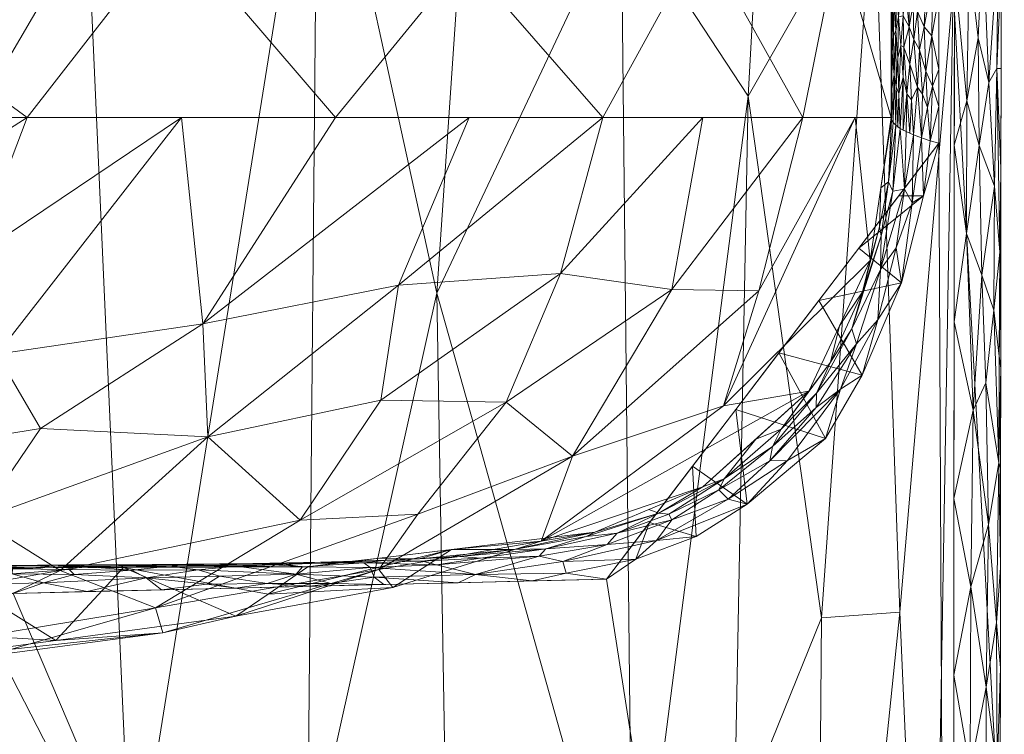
# Model space of a CAD drawing. Header units: millimetres. Extents: x -275 to 275, y 0 to 461.
# Tile 49 of 85: x 222 to 275, y 110 to 148. Entities that reach past the tile are written whole.
import ezdxf

# ---------------------------------------------------------------- set-up
doc = ezdxf.new("R2010")
doc.units = ezdxf.units.MM
doc.layers.add('A-GENM', color=13, linetype='Continuous')

# ---------------------------------------------------------------- blocks, each defined once
blk = doc.blocks.new('MODEL_CCAS1511-1000410R0 - MODEL_CCAS1511-1000410R0-465174-Preview')
at = {"layer": 'A-GENM', "lineweight": 9}
mesh = blk.add_polyface(dxfattribs=at)
corners = [(-274.646, 0, -2.823), (-268.656, 0, -34.516), (-259.145, 0, -65.324), (-246.404, 0, -94.944), (-230.83, 0, -123.189), (-212.847, 0, -150), (-212.847, -65.437, -150), (-212.847, -130.874, -150), (-212.847, -196.311, -150), (-212.847, -261.748, -150), (-223.974, -266.143, -135.672), (-234.4, -270.587, -120.842), (-243.995, -275.076, -105.476), (-252.608, -279.6, -89.551), (-260.071, -284.144, -73.064), (-266.204, -288.686, -56.036), (-270.83, -293.193, -38.531), (-273.792, -297.628, -20.651), (-274.979, -301.946, -2.538), (-274.812, -150.973, -2.689), (-261.303, -144.161, -64.47), (-238.331, -162.683, -113.116), (-271.835, -204.607, -29.582), (-255.706, -205.73, -81.27), (-229.038, -207.783, -128.258), (-274.895, -226.459, -2.614), (-268.287, -235.772, -47.279), (-248.092, -229.05, -97.504), (-228.384, -100.641, -127.892), (-245.466, -87.931, -98.27), (-262.982, -242.646, -64.546), (-264.07, -194.343, -59.245), (-268.015, -155.931, -43.606), (-264.868, -72.374, -49.991), (-274.709, -57.104, -2.773), (-272.318, -253.55, -29.61), (-247.801, -179.341, -96.686), (-254.514, -154.507, -81.843), (-255.149, -96.373, -77.86), (-272.253, -149.949, -23.5), (-274.76, -104.038, -2.731), (-271.031, -79.192, -26.034), (-270.883, 0, -22.736), (-270.145, -38.134, -28.713), (-244.684, -133.636, -101.135), (-237.774, -102.656, -112.697), (-237.577, -46.22, -112.02), (-226.476, -48.321, -130.311), (-274.947, -273.384, -2.567), (-250.714, -47.69, -86.387), (-258.388, -52.269, -68.182), (-274.181, -247.547, -15.143), (-273.895, -207.559, -15.567), (-256.269, -247.512, -81.31), (-226.036, -153.44, -132.022), (-269.394, -116.597, -35.517), (-265.218, -116.283, -51.077), (-260.561, -104.743, -64.457), (-252.775, 0, -80.134), (-239.283, -208.935, -112.498), (-268.281, -196.073, -45.144), (-263.901, 0, -49.92), (-238.617, 0, -109.066), (-221.838, 0, -136.595), (-244.368, -36.375, -99.287)]
mesh.append_faces([[corners[k] for k in face] for face in [(10, 8, 9)]], dxfattribs={"vtx0": -1})
mesh.append_faces([[corners[k] for k in face] for face in [(16, 26, 15), (7, 28, 6), (13, 27, 12), (14, 53, 13), (34, 41, 40), (19, 52, 25), (8, 54, 7), (58, 50, 2), (62, 64, 3)]], dxfattribs={"vtx0": -1, "vtx1": -1})
mesh.append_faces([[corners[k] for k in face] for face in [(44, 45, 21), (55, 56, 32), (59, 12, 27), (35, 51, 22), (13, 53, 27), (64, 62, 46), (30, 15, 26), (49, 29, 38), (35, 26, 16), (20, 31, 32), (28, 45, 46), (31, 30, 26), (52, 19, 39), (54, 24, 21), (63, 6, 47), (60, 31, 26), (24, 59, 21), (8, 24, 54), (23, 37, 36), (36, 27, 23), (31, 23, 30), (10, 24, 8), (21, 28, 54), (21, 59, 36), (38, 29, 44), (47, 28, 46), (53, 30, 23), (31, 60, 32), (31, 20, 37), (22, 51, 52), (64, 49, 3), (39, 32, 22), (48, 51, 17), (26, 35, 22), (23, 31, 37), (44, 21, 36), (38, 37, 20), (37, 38, 44), (57, 20, 56), (11, 59, 24), (39, 41, 55), (43, 33, 41), (40, 41, 39), (55, 32, 39), (42, 43, 34), (34, 43, 41), (37, 44, 36), (45, 44, 29), (46, 45, 29), (21, 45, 28), (29, 49, 64), (46, 4, 47), (6, 28, 47), (50, 49, 38), (50, 58, 49), (57, 38, 20), (50, 33, 61), (51, 25, 52), (17, 51, 35), (39, 22, 52), (30, 53, 14), (27, 53, 23), (28, 7, 54), (41, 33, 55), (56, 55, 33), (33, 50, 57), (20, 32, 56), (33, 57, 56), (50, 38, 57), (36, 59, 27), (26, 22, 60), (22, 32, 60), (43, 61, 33), (29, 64, 46)]], dxfattribs={"vtx0": -1, "vtx1": -1, "vtx2": -1})
mesh.append_faces([[corners[k] for k in face] for face in [(43, 1, 61), (39, 19, 40), (50, 61, 2), (51, 48, 25), (47, 4, 63)]], dxfattribs={"vtx0": -1, "vtx2": -1})
mesh.append_faces([[corners[k] for k in face] for face in [(16, 17, 35), (42, 1, 43), (14, 15, 30), (11, 12, 59), (10, 11, 24), (58, 3, 49), (62, 4, 46)]], dxfattribs={"vtx1": -1, "vtx2": -1})
mesh.append_faces([[corners[k] for k in face] for face in [(34, 0, 42), (17, 18, 48), (63, 5, 6)]], dxfattribs={"vtx2": -1})
mesh = blk.add_polyface(dxfattribs=at)
corners = [(-272.167, 0), (-272.319, -150.975), (-272.479, -301.95), (-272.223, -329.002), (-270.726, -356.013), (-266.536, -382.739), (-256.83, -407.989), (-238.784, -428.131), (-214.858, -440.747), (-188.814, -448.06), (-162.114, -452.412), (-135.192, -455.069), (-108.188, -456.694), (-81.152, -457.659), (-54.105, -458.187), (-27.053, -458.42), (0, -458.452), (27.053, -458.42), (54.105, -458.187), (81.152, -457.659), (108.188, -456.694), (135.192, -455.069), (162.114, -452.412), (188.814, -448.059), (214.858, -440.746), (238.784, -428.131), (256.83, -407.989), (266.536, -382.739), (270.726, -356.013), (272.223, -329.002), (272.479, -301.95), (272.319, -150.975), (272.167, 0), (-271.479, -141.65), (-253.734, -118.36), (-222.049, -117.596), (-190.328, -117.596), (-158.607, -117.596), (-126.885, -117.596), (-95.164, -117.596), (-63.443, -117.596), (-31.721, -117.596), (0, -117.596), (15.006, -117.596), (30.013, -117.596), (45.019, -117.596), (60.026, -117.596), (75.032, -117.596), (90.039, -117.596), (105.045, -117.596), (120.051, -117.596), (135.058, -117.596), (150.064, -117.596), (165.071, -117.596), (180.077, -117.596), (195.083, -117.596), (210.09, -117.596), (225.096, -117.596), (240.103, -117.596), (255.062, -118.77), (267.363, -127.255), (271.479, -141.65), (271.5, -276.207), (270.746, -343.476), (267.133, -376.894), (262.881, -393.154), (255.834, -408.391), (245.398, -421.522), (232.048, -431.692), (216.932, -439.027), (200.945, -444.221), (167.942, -450.629), (134.487, -454.07), (67.276, -456.933), (0, -457.5), (-67.276, -456.933), (-134.485, -454.07), (-167.944, -450.629), (-200.946, -444.221), (-216.933, -439.027), (-232.048, -431.692), (-245.398, -421.522), (-255.835, -408.389), (-262.881, -393.152), (-267.133, -376.893), (-270.746, -343.476), (-271.5, -276.208), (0, -47.739), (12.205, -52.795), (17.261, -65), (12.205, -77.205), (0, -82.261), (-12.205, -77.205), (-17.261, -65), (-12.205, -52.795), (263.622, -390.318), (260.818, -397.614), (250.836, -414.68), (243.217, -423.183), (232.089, -431.661), (231.82, -431.802), (-231.823, -431.801), (-232.088, -431.662), (-243.217, -423.183), (-250.833, -414.683), (-260.819, -397.613), (-263.623, -390.318)]
mesh.append_faces([[corners[k] for k in face] for face in [(83, 105, 106), (98, 99, 25), (67, 97, 98), (80, 101, 102), (102, 103, 7), (68, 99, 100), (81, 103, 104), (65, 95, 96)]])
mesh.append_faces([[corners[k] for k in face] for face in [(8, 79, 101), (66, 26, 96), (69, 24, 100)]], dxfattribs={"vtx0": -1})
mesh.append_faces([[corners[k] for k in face] for face in [(0, 87, 32), (2, 86, 1), (4, 85, 3), (9, 78, 8), (14, 75, 13), (70, 24, 69)]], dxfattribs={"vtx0": -1, "vtx1": -1})
mesh.append_faces([[corners[k] for k in face] for face in [(94, 0, 38, 39)]], dxfattribs={"vtx0": -1, "vtx1": -1, "vtx3": -1})
mesh.append_faces([[corners[k] for k in face] for face in [(0, 35, 36), (33, 0, 1, 86), (92, 41, 42), (89, 48, 49, 88), (32, 58, 59), (62, 30, 31), (30, 62, 63), (90, 44, 45), (10, 76, 77), (75, 14, 15, 74), (28, 63, 64, 27), (23, 70, 71, 22), (70, 23, 24), (72, 21, 22, 71)]], dxfattribs={"vtx0": -1, "vtx2": -1})
mesh.append_faces([[corners[k] for k in face] for face in [(0, 36, 37, 38), (32, 52, 53, 54), (89, 46, 47, 48), (76, 10, 11, 12), (74, 15, 16, 17), (63, 28, 29, 30), (73, 18, 19, 20)]], dxfattribs={"vtx0": -1, "vtx3": -1})
mesh.append_faces([[corners[k] for k in face] for face in [(97, 26, 66)]], dxfattribs={"vtx1": -1})
mesh.append_faces([[corners[k] for k in face] for face in [(94, 87, 0), (87, 88, 32), (33, 34, 0), (34, 35, 0), (50, 51, 88, 49), (57, 58, 32, 56), (55, 56, 32, 54), (60, 61, 32), (59, 60, 32), (78, 79, 8)]], dxfattribs={"vtx1": -1, "vtx2": -1})
mesh.append_faces([[corners[k] for k in face] for face in [(51, 52, 32, 88)]], dxfattribs={"vtx1": -1, "vtx2": -1, "vtx3": -1})
mesh.append_faces([[corners[k] for k in face] for face in [(93, 94, 39, 40), (92, 93, 40, 41), (91, 92, 42, 43), (90, 91, 43, 44), (85, 86, 2, 3), (45, 46, 89, 90), (31, 32, 61, 62), (84, 85, 4, 5), (77, 78, 9, 10), (75, 76, 12, 13), (73, 74, 17, 18), (72, 73, 20, 21)]], dxfattribs={"vtx1": -1, "vtx3": -1})
mesh.append_faces([[corners[k] for k in face] for face in [(64, 95, 27), (5, 106, 84), (82, 105, 6), (6, 104, 82)]], dxfattribs={"vtx2": -1})
mesh = blk.add_polyface(dxfattribs=at)
corners = [(-272.3, -132.103), (-272.291, -122.667), (-273.313, -127.384, -0.222), (-273.197, -117.948, -0.178), (-274.129, -121.287, -0.823), (-274.003, -112.58, -0.706), (-274.569, -116.05, -1.525), (-274.594, -108.185, -1.614), (-273.994, -103.793, -0.709), (-272.969, -136.82, -0.092), (-273.644, -141.537, -0.39), (-272.979, -143.912, -0.091), (-273.782, -134.599, -0.491), (-272.281, -113.231), (-274.587, -145.636, -1.467), (-274.447, -139.352, -1.218), (-274.748, -135.83, -2.01), (-274.001, -128.844, -0.681), (-274.424, -132.739, -1.196), (-274.683, -124.572, -1.812), (-274.8, -140.3, -2.698), (-273.156, -108.189, -0.167), (-274.559, -100.106, -1.554), (-274.771, -113.618, -2.722), (-272.272, -103.795), (-274.765, -108.282, -2.727), (-274.777, -118.954, -2.717), (-274.783, -124.291, -2.712), (-272.31, -141.539), (-274.149, -144.888, -0.806), (-274.701, -130.274, -1.847), (-274.794, -134.964, -2.703), (-274.759, -102.945, -2.732), (-274.789, -129.627, -2.708)]
mesh.append_faces([[corners[k] for k in face] for face in [(23, 7, 25), (31, 30, 33)]], dxfattribs={"vtx0": -1, "vtx1": -1})
mesh.append_faces([[corners[k] for k in face] for face in [(1, 3, 2), (4, 3, 5), (6, 4, 5), (7, 5, 8), (9, 10, 11), (12, 10, 9), (14, 15, 16), (17, 18, 12), (18, 17, 19), (14, 16, 20), (3, 13, 21), (2, 3, 4), (21, 8, 5), (6, 5, 7), (7, 8, 22), (4, 6, 19), (7, 23, 6), (3, 21, 5), (26, 19, 6), (0, 2, 9), (18, 15, 12), (9, 2, 12), (17, 12, 2), (9, 11, 28), (10, 12, 15), (15, 29, 10), (15, 18, 16), (30, 16, 18), (30, 31, 16), (2, 4, 17), (19, 17, 4), (18, 19, 30), (33, 30, 19)]], dxfattribs={"vtx0": -1, "vtx1": -1, "vtx2": -1})
mesh.append_faces([[corners[k] for k in face] for face in [(19, 26, 27), (9, 28, 0), (7, 32, 25)]], dxfattribs={"vtx0": -1, "vtx2": -1})
mesh.append_faces([[corners[k] for k in face] for face in [(0, 1, 2), (1, 13, 3), (13, 24, 21), (23, 26, 6), (27, 33, 19), (31, 20, 16)]], dxfattribs={"vtx1": -1, "vtx2": -1})
mesh = blk.add_polyface(dxfattribs=at)
corners = [(-233.953, -116.381, -12.389), (-235.679, -117.563, -6.774), (-242.336, -117.909, -10.946), (-221.188, -130.376, -62.752), (-231.041, -143.019, -65.396), (-219.969, -135.577, -68.801), (-230.038, -115.484, -21.32), (-241.582, -118.877, -22.905), (-229.661, -116.817, -30.913), (-232.447, -125.956, -48.002), (-242.627, -134.068, -47.631), (-232.183, -132.006, -55.563), (-210.227, -116.277, -46.3), (-224.558, -118.819, -41.976), (-220.205, -121.538, -51.139), (-224.337, -115.088, -14.549), (-218.106, -118.956, -2.31), (-227.946, -118.982, -2.365), (-211.512, -129.103, -68.193), (-223.514, -126.402, -56.135), (-214.07, -124.877, -60.97), (-215.145, -115.637, -10.182), (-220.657, -114.237, -26.705), (-211.557, -113.177, -25.246), (-215.759, -113.936, -18.491), (-211.287, -135.658, -74.975), (-222.808, -143.019, -72.407), (-213.898, -143.018, -78.504), (-215.621, -114.503, -35.165), (-237.38, -121.507, -35.606), (-241.688, -127.917, -41.602), (-237.787, -119.008, -2.421), (-239.274, -143.019, -58.385), (-243.656, -121.835, -28.896)]
mesh.append_faces([[corners[k] for k in face] for face in [(31, 1, 17)]], dxfattribs={"vtx0": -1, "vtx1": -1})
mesh.append_faces([[corners[k] for k in face] for face in [(0, 1, 2), (3, 4, 5), (6, 7, 8), (9, 10, 11), (12, 13, 14), (6, 15, 0), (6, 0, 7), (9, 14, 13), (18, 3, 5), (14, 19, 20), (21, 16, 15), (22, 23, 24), (11, 3, 19), (12, 28, 13), (8, 13, 28), (8, 29, 13), (8, 22, 6), (22, 8, 28), (15, 6, 24), (24, 6, 22), (29, 9, 13), (29, 30, 9), (15, 24, 21), (15, 17, 0), (0, 17, 1), (9, 11, 19), (28, 23, 22), (25, 5, 26), (3, 11, 4), (19, 3, 20), (9, 19, 14), (8, 33, 29)]], dxfattribs={"vtx0": -1, "vtx1": -1, "vtx2": -1})
mesh.append_faces([[corners[k] for k in face] for face in [(15, 16, 17), (25, 26, 27)]], dxfattribs={"vtx0": -1, "vtx2": -1})
mesh.append_faces([[corners[k] for k in face] for face in [(32, 4, 11), (4, 26, 5)]], dxfattribs={"vtx1": -1, "vtx2": -1})
mesh = blk.add_polyface(dxfattribs=at)
corners = [(-253.117, -120.864, -2.499), (-258.879, -123.283, -2.468), (-250.244, -120.384, -12.22), (-267.816, -135.378, -2.473), (-259.978, -127.611, -13.996), (-264.545, -128.405, -2.443), (-267.007, -143.019, -11.098), (-268.945, -143.019, -2.499), (-241.688, -127.917, -41.602), (-242.627, -134.068, -47.631), (-232.447, -125.956, -48.002), (-264.217, -143.018, -23.473), (-261.877, -133.762, -19.693), (-233.953, -116.381, -12.389), (-242.336, -117.909, -10.946), (-241.582, -118.877, -22.905), (-257.219, -133.839, -28.574), (-258.88, -143.018, -32.843), (-251.287, -134.695, -38.139), (-251.917, -124.928, -23.774), (-237.38, -121.507, -35.606), (-248.381, -127.816, -33.644), (-245.452, -119.936, -2.46), (-235.679, -117.563, -6.774), (-237.787, -119.008, -2.421), (-243.656, -121.835, -28.896), (-253.542, -143.019, -42.213), (-232.183, -132.006, -55.563), (-246.408, -143.019, -50.299), (-239.274, -143.019, -58.385), (-229.661, -116.817, -30.913)]
mesh.append_faces([[corners[k] for k in face] for face in [(3, 4, 5), (11, 12, 6), (5, 2, 1), (22, 23, 24), (0, 2, 22)]], dxfattribs={"vtx0": -1, "vtx1": -1})
mesh.append_faces([[corners[k] for k in face] for face in [(6, 4, 3), (4, 2, 5), (8, 9, 10), (13, 14, 15), (6, 12, 4), (16, 17, 18), (19, 2, 4), (20, 21, 8), (4, 12, 19), (8, 18, 9), (11, 16, 12), (19, 15, 2), (16, 19, 12), (25, 21, 20), (18, 21, 16), (19, 16, 21), (9, 18, 26), (27, 9, 28), (15, 19, 25), (18, 8, 21), (25, 30, 15), (22, 2, 14), (22, 14, 23), (15, 14, 2), (21, 25, 19)]], dxfattribs={"vtx0": -1, "vtx1": -1, "vtx2": -1})
mesh.append_faces([[corners[k] for k in face] for face in [(16, 11, 17), (27, 28, 29), (9, 26, 28)]], dxfattribs={"vtx0": -1, "vtx2": -1})
mesh.append_faces([[corners[k] for k in face] for face in [(0, 1, 2), (17, 26, 18)]], dxfattribs={"vtx1": -1, "vtx2": -1})
mesh.append_faces([[corners[k] for k in face] for face in [(3, 7, 6)]], dxfattribs={"vtx2": -1})
mesh = blk.add_polyface(dxfattribs=at)
corners = [(-223.683, -118.161, -0.106), (-229.156, -118.429, -0.195), (-225.306, -118.599, -0.293), (-230.392, -119.055, -0.77), (-228.383, -118.833, -0.465), (-231.927, -118.852, -0.461), (-225.039, -118.868, -0.52), (-221.994, -118.634, -0.324), (-221.022, -119.054, -1.66), (-224.964, -119.117, -1.171), (-224.456, -119.072, -1.631), (-233.076, -118.509, -0.22), (-221.734, -119.095, -1.062), (-222.016, -118.905, -0.579), (-225.812, -119.036, -0.784), (-212.372, -118.255, -0.147), (-214.119, -117.596), (-216.891, -118.149, -0.108), (-217.44, -118.985, -0.73), (-216.933, -119.047, -1.657), (-217.626, -119.094, -1.147), (-213.902, -119.092, -1.321), (-211.899, -119.031, -0.861), (-220.514, -118.082, -0.087), (-222.049, -117.596), (-213.255, -118.764, -0.446), (-216.79, -118.759, -0.434), (-218.084, -117.596), (-227.663, -119.124, -1.415), (-218.106, -118.956, -2.31), (-223.026, -118.969, -2.338), (-227.946, -118.982, -2.365), (-226.01, -117.692), (-229.97, -117.787), (-213.185, -118.943, -2.282), (-232.396, -118.092, -0.078), (-232.69, -119.101, -1.795), (-232.867, -118.995, -2.393), (-231.29, -119.158, -1.33), (-219.142, -118.48, -0.238)]
mesh.append_faces([[corners[k] for k in face] for face in [(29, 8, 30), (32, 0, 24), (33, 1, 32), (31, 36, 37)]], dxfattribs={"vtx0": -1, "vtx1": -1})
mesh.append_faces([[corners[k] for k in face] for face in [(0, 1, 2), (3, 4, 5), (6, 7, 2), (8, 9, 10), (5, 1, 11), (12, 13, 14), (15, 16, 17), (18, 13, 12), (14, 9, 12), (4, 3, 14), (8, 19, 20), (21, 22, 18), (0, 23, 24), (18, 22, 25), (18, 25, 26), (20, 19, 21), (7, 0, 2), (13, 18, 26), (4, 14, 6), (6, 14, 13), (9, 3, 28), (19, 8, 29), (8, 12, 9), (1, 4, 2), (4, 1, 5), (32, 1, 0), (0, 7, 23), (21, 18, 20), (18, 12, 20), (8, 20, 12), (33, 35, 1), (36, 31, 28), (38, 36, 28), (28, 3, 38), (23, 17, 27), (17, 23, 39), (26, 17, 39), (25, 15, 17), (17, 26, 25), (26, 39, 7), (26, 7, 13), (7, 39, 23), (7, 6, 13), (4, 6, 2), (3, 9, 14), (9, 28, 10), (31, 10, 28), (30, 8, 10)]], dxfattribs={"vtx0": -1, "vtx1": -1, "vtx2": -1})
mesh.append_faces([[corners[k] for k in face] for face in [(19, 29, 34), (17, 16, 27)]], dxfattribs={"vtx0": -1, "vtx2": -1})
mesh.append_faces([[corners[k] for k in face] for face in [(27, 24, 23), (31, 30, 10)]], dxfattribs={"vtx1": -1, "vtx2": -1})
mesh = blk.add_polyface(dxfattribs=at)
corners = [(-256.536, -121.888, -1.338), (-255.998, -122.073, -2.483), (-253.117, -120.864, -2.499), (-260.64, -127.423), (-265.439, -125.874, 0.019), (-261.246, -122.372, 0.009), (-260.241, -122.632, -0.195), (-263.411, -124.695, -0.098), (-262.467, -124.689, -0.41), (-251.411, -119.307, -0.163), (-253.765, -120.218, -0.358), (-250.145, -119.592, -0.465), (-262.602, -125.44, -0.902), (-264.943, -128.291, -1.114), (-263.056, -126.376, -1.647), (-257.227, -121.528, -0.443), (-256.403, -120.426, -0.077), (-257.071, -121.828, -0.81), (-260.016, -123.712, -1.321), (-254.303, -120.81, -0.791), (-252.645, -120.629, -1.375), (-259.74, -123.126, -0.722), (-266.226, -128.516, -0.225), (-246.743, -118.61, -0.132), (-251.582, -118.68, -0.01), (-255.302, -119.431, 0.015), (-253.734, -118.36), (-256.036, -121.381), (-258.338, -124.402), (-258.534, -120.644, 0.023), (-261.712, -125.844, -2.455), (-258.879, -123.283, -2.468), (-264.93, -127.526, -0.55), (-249.774, -118.264), (-264.545, -128.405, -2.443), (-248.796, -119.941, -1.7), (-250.503, -119.986, -0.889), (-249.285, -120.4, -2.479), (-245.452, -119.936, -2.46), (-245.901, -119.577, -1.313), (-247.01, -119.478, -0.777)]
mesh.append_faces([[corners[k] for k in face] for face in [(28, 29, 27)]], dxfattribs={"vtx0": -1, "vtx1": -1})
mesh.append_faces([[corners[k] for k in face] for face in [(3, 4, 5), (6, 7, 8), (9, 10, 11), (12, 13, 14), (15, 16, 6), (0, 17, 18), (19, 0, 20), (15, 19, 10), (15, 6, 21), (18, 17, 21), (22, 8, 7), (9, 23, 24), (25, 24, 26), (31, 0, 18), (8, 32, 12), (7, 4, 22), (21, 8, 12), (8, 21, 6), (15, 10, 16), (5, 7, 6), (25, 9, 24), (16, 25, 29), (16, 5, 6), (7, 5, 4), (18, 21, 12), (15, 17, 19), (12, 14, 18), (14, 30, 18), (22, 32, 8), (5, 29, 28), (29, 25, 27), (9, 25, 16), (11, 23, 9), (23, 33, 24), (16, 29, 5), (20, 35, 36), (36, 35, 39), (19, 20, 36), (36, 11, 10), (15, 21, 17), (36, 10, 19), (16, 10, 9), (40, 11, 36), (0, 2, 20), (2, 35, 20), (0, 19, 17)]], dxfattribs={"vtx0": -1, "vtx1": -1, "vtx2": -1})
mesh.append_faces([[corners[k] for k in face] for face in [(0, 1, 2), (25, 26, 27), (18, 30, 31), (5, 28, 3), (14, 34, 30), (0, 31, 1)]], dxfattribs={"vtx0": -1, "vtx2": -1})
mesh.append_faces([[corners[k] for k in face] for face in [(35, 2, 37, 38)]], dxfattribs={"vtx0": -1, "vtx3": -1})
mesh.append_faces([[corners[k] for k in face] for face in [(33, 26, 24)]], dxfattribs={"vtx1": -1, "vtx2": -1})
mesh = blk.add_polyface(dxfattribs=at)
corners = [(-236.39, -119.18, -0.96), (-234.844, -119.196, -1.391), (-231.29, -119.158, -1.33), (-238.463, -119.264, -1.312), (-240.776, -119.228, -0.848), (-242.003, -119.373, -1.38), (-241.122, -118.989, -0.478), (-244.663, -119.129, -0.509), (-235.931, -119.13, -1.896), (-232.69, -119.101, -1.795), (-243.756, -119.438, -1.884), (-248.796, -119.941, -1.7), (-245.452, -119.936, -2.46), (-239.538, -119.244, -1.837), (-245.901, -119.577, -1.313), (-237.787, -119.008, -2.421), (-250.145, -119.592, -0.465), (-247.01, -119.478, -0.777), (-230.392, -119.055, -0.77), (-231.927, -118.852, -0.461), (-233.98, -119.052, -0.703), (-235.61, -118.12, -0.079), (-233.076, -118.509, -0.22), (-232.396, -118.092, -0.078), (-233.931, -117.882), (-229.97, -117.787), (-237.167, -118.632, -0.263), (-239.01, -118.127, -0.072), (-241.852, -118.073), (-241.327, -118.469, -0.158), (-246.743, -118.61, -0.132), (-245.813, -118.169), (-249.774, -118.264), (-237.892, -117.978), (-237.498, -119.02, -0.589), (-229.156, -118.429, -0.195), (-243.895, -119.327, -0.844), (-232.867, -118.995, -2.393), (-241.62, -119.472, -2.44), (-250.503, -119.986, -0.889)]
mesh.append_faces([[corners[k] for k in face] for face in [(24, 23, 25), (32, 30, 31), (38, 10, 12)]], dxfattribs={"vtx0": -1, "vtx1": -1})
mesh.append_faces([[corners[k] for k in face] for face in [(0, 1, 2), (3, 4, 5), (4, 6, 7), (1, 8, 9), (10, 11, 12), (10, 13, 5), (5, 14, 10), (8, 13, 15), (7, 16, 17), (8, 3, 13), (18, 19, 20), (21, 22, 23), (26, 22, 21), (27, 28, 29), (6, 30, 7), (31, 30, 29), (9, 2, 1), (24, 21, 23), (33, 27, 21), (34, 20, 26), (27, 26, 21), (6, 26, 29), (26, 27, 29), (22, 35, 23), (26, 19, 22), (19, 26, 20), (0, 20, 34), (20, 0, 2), (4, 0, 34), (3, 1, 0), (6, 4, 34), (7, 17, 36), (4, 3, 0), (13, 3, 5), (8, 1, 3), (9, 8, 37), (13, 10, 38), (10, 14, 11), (4, 7, 36), (20, 2, 18), (26, 6, 34), (30, 6, 29), (30, 16, 7), (39, 14, 17), (14, 5, 36), (14, 36, 17), (5, 4, 36)]], dxfattribs={"vtx0": -1, "vtx1": -1, "vtx2": -1})
mesh.append_faces([[corners[k] for k in face] for face in [(21, 24, 33), (27, 33, 28)]], dxfattribs={"vtx0": -1, "vtx2": -1})
mesh.append_faces([[corners[k] for k in face] for face in [(28, 31, 29), (15, 37, 8), (38, 15, 13)]], dxfattribs={"vtx1": -1, "vtx2": -1})
mesh = blk.add_polyface(dxfattribs=at)
corners = [(-269.737, -142.27, -0.432), (-269.653, -139.191, -0.323), (-270.126, -142.099, -0.206), (-264.943, -128.291, -1.114), (-264.93, -127.526, -0.55), (-267.091, -130.929, -0.498), (-267.21, -136.047), (-270.664, -138.847, -0.008), (-269.488, -134.189, -0.03), (-271.015, -141.787, -0.004), (-271.479, -141.65), (-270.56, -141.937, -0.067), (-270.062, -138.463, -0.109), (-269.212, -136.056, -0.269), (-268.321, -137.184, -1.911), (-268.391, -139.269, -2.487), (-267.816, -135.378, -2.473), (-268.791, -139.596, -1.562), (-268.962, -142.894, -2.019), (-269.182, -142.609, -1.137), (-269.023, -139.087, -0.909), (-268.36, -134.912, -0.691), (-266.844, -131.726, -1.215), (-268.945, -143.019, -2.499), (-268.234, -132.219, -0.181), (-267.389, -129.255, -0.03), (-265.076, -133.246), (-268.404, -136.708, -1.304), (-267.407, -133.703, -1.774), (-266.181, -131.891, -2.458), (-265.706, -129.957, -1.758), (-269.416, -142.443, -0.749), (-269.344, -138.849), (-269.036, -142.759, -1.565), (-262.941, -130.444), (-266.226, -128.516, -0.225), (-265.439, -125.874, 0.019), (-264.545, -128.405, -2.443), (-263.056, -126.376, -1.647), (-262.602, -125.44, -0.902), (-260.64, -127.423)]
mesh.append_faces([[corners[k] for k in face] for face in [(0, 1, 2), (9, 7, 10), (19, 20, 31), (26, 25, 34), (37, 30, 29), (34, 36, 40), (18, 17, 33), (11, 7, 9)]], dxfattribs={"vtx0": -1, "vtx1": -1})
mesh.append_faces([[corners[k] for k in face] for face in [(3, 4, 5), (6, 7, 8), (12, 1, 13), (15, 17, 18), (19, 17, 20), (21, 13, 1), (15, 14, 17), (5, 21, 22), (12, 13, 8), (22, 3, 5), (21, 5, 24), (25, 26, 8), (21, 1, 20), (8, 24, 25), (22, 21, 27), (28, 29, 30), (7, 11, 12), (20, 1, 31), (21, 20, 27), (27, 14, 28), (22, 28, 30), (8, 13, 24), (4, 35, 5), (34, 25, 36), (21, 24, 13), (35, 24, 5), (28, 14, 16), (17, 14, 27), (27, 28, 22), (38, 30, 37), (3, 22, 30), (38, 3, 30), (3, 39, 4), (35, 36, 25), (20, 17, 27), (24, 35, 25), (2, 1, 12), (8, 7, 12)]], dxfattribs={"vtx0": -1, "vtx1": -1, "vtx2": -1})
mesh.append_faces([[corners[k] for k in face] for face in [(14, 15, 16), (7, 6, 32), (7, 32, 10), (17, 19, 33), (28, 16, 29), (1, 0, 31)]], dxfattribs={"vtx0": -1, "vtx2": -1})
mesh.append_faces([[corners[k] for k in face] for face in [(11, 2, 12), (26, 6, 8)]], dxfattribs={"vtx1": -1, "vtx2": -1})
mesh.append_faces([[corners[k] for k in face] for face in [(18, 23, 15)]], dxfattribs={"vtx2": -1})
mesh = blk.add_polyface(dxfattribs=at)
corners = [(-274.149, -144.888, -0.806), (-273.838, -152.642, -0.514), (-273.585, -147.284, -0.348), (-273.365, -174.609, -0.214), (-272.339, -169.847), (-273.262, -165.127, -0.176), (-272.329, -160.411), (-273.278, -183.999, -0.171), (-274.19, -180.658, -0.793), (-274.272, -171.974, -0.901), (-274.739, -167.225, -1.785), (-274.741, -177.185, -1.744), (-272.979, -143.912, -0.091), (-272.319, -150.975), (-272.31, -141.539), (-274.643, -152.343, -1.573), (-274.701, -159.022, -1.703), (-274.309, -156.951, -0.975), (-274.806, -145.636, -2.693), (-274.812, -150.973, -2.689), (-274.587, -145.636, -1.467), (-274.447, -139.352, -1.218), (-273.186, -157.682, -0.151), (-274.223, -163.245, -0.859), (-273.095, -151.421, -0.123), (-272.349, -179.283), (-274.824, -161.645, -2.678), (-274.836, -172.318, -2.667), (-274.841, -177.654, -2.662), (-274.83, -166.981, -2.673), (-274.818, -156.309, -2.683), (-273.644, -141.537, -0.39), (-274.8, -140.3, -2.698), (-274.847, -182.99, -2.657)]
mesh.append_faces([[corners[k] for k in face] for face in [(6, 5, 4), (13, 22, 6), (33, 11, 28), (30, 15, 19)]], dxfattribs={"vtx0": -1, "vtx1": -1})
mesh.append_faces([[corners[k] for k in face] for face in [(0, 1, 2), (3, 4, 5), (7, 3, 8), (8, 3, 9), (10, 11, 9), (15, 16, 17), (20, 0, 21), (22, 23, 5), (24, 1, 22), (22, 13, 24), (22, 5, 6), (9, 3, 5), (9, 5, 23), (3, 7, 25), (9, 11, 8), (16, 26, 10), (9, 23, 10), (16, 10, 23), (11, 10, 27), (16, 23, 17), (15, 30, 16), (22, 1, 17), (12, 31, 2), (2, 1, 24), (24, 13, 12), (0, 2, 31), (24, 12, 2), (0, 20, 15), (22, 17, 23), (1, 0, 15), (1, 15, 17), (19, 15, 20)]], dxfattribs={"vtx0": -1, "vtx1": -1, "vtx2": -1})
mesh.append_faces([[corners[k] for k in face] for face in [(12, 13, 14), (11, 27, 28), (10, 26, 29), (20, 32, 18)]], dxfattribs={"vtx0": -1, "vtx2": -1})
mesh.append_faces([[corners[k] for k in face] for face in [(18, 19, 20), (25, 4, 3), (29, 27, 10), (30, 26, 16)]], dxfattribs={"vtx1": -1, "vtx2": -1})
mesh = blk.add_polyface(dxfattribs=at)
corners = [(-270.874, -143.567, -0.019), (-271.015, -141.787, -0.004), (-271.145, -144.701, 0.001), (-268.962, -142.894, -2.019), (-268.953, -145.847, -2.138), (-268.946, -144.969, -2.499), (-271.479, -141.65), (-271.479, -143.621), (-270.347, -144.648, -0.129), (-270.444, -146.639, -0.102), (-270.143, -147.191, -0.207), (-270.56, -141.937, -0.067), (-270.607, -144.273, -0.062), (-268.981, -144.583, -1.857), (-268.993, -146.502, -1.787), (-270.126, -142.099, -0.206), (-269.78, -144.29, -0.408), (-269.576, -142.357, -0.591), (-269.737, -142.27, -0.432), (-269.416, -142.443, -0.749), (-269.354, -144.313, -0.84), (-269.299, -142.526, -0.943), (-269.103, -145.304, -1.345), (-271.479, -145.592), (-269.036, -142.759, -1.565), (-269.182, -142.609, -1.137), (-269.931, -142.184, -0.319), (-270.032, -143.977, -0.257), (-270.797, -145.503, -0.029), (-271.112, -147.381, -0.001), (-269.212, -144.668, -1.082), (-268.947, -146.92, -2.499), (-269.294, -146.206, -0.936), (-268.945, -143.019, -2.499), (-269.071, -147.367, -1.448), (-269.183, -147.671, -1.148), (-269.453, -146.878, -0.714), (-269.931, -145.874, -0.312), (-269.572, -145.173, -0.583), (-269.614, -146.792, -0.545)]
mesh.append_faces([[corners[k] for k in face] for face in [(19, 20, 21), (5, 4, 31), (26, 16, 18), (21, 30, 25)]], dxfattribs={"vtx0": -1, "vtx1": -1})
mesh.append_faces([[corners[k] for k in face] for face in [(0, 1, 2), (3, 4, 5), (8, 9, 10), (11, 0, 12), (13, 14, 4), (3, 13, 4), (14, 13, 22), (28, 2, 29), (21, 20, 30), (26, 27, 16), (30, 20, 32), (29, 2, 23), (7, 2, 1), (2, 28, 0), (12, 0, 28), (22, 13, 24), (34, 14, 22), (22, 30, 35), (32, 20, 36), (9, 12, 28), (11, 12, 8), (9, 8, 12), (8, 10, 37), (38, 36, 20), (20, 19, 38), (35, 30, 32), (22, 25, 30), (27, 8, 37), (8, 27, 15), (27, 37, 16), (39, 16, 37), (17, 16, 38), (39, 36, 38), (39, 38, 16)]], dxfattribs={"vtx0": -1, "vtx1": -1, "vtx2": -1})
mesh.append_faces([[corners[k] for k in face] for face in [(8, 15, 11), (16, 17, 18), (2, 7, 23), (22, 24, 25), (38, 19, 17)]], dxfattribs={"vtx0": -1, "vtx2": -1})
mesh.append_faces([[corners[k] for k in face] for face in [(26, 15, 27), (11, 1, 0), (3, 24, 13)]], dxfattribs={"vtx1": -1, "vtx2": -1})
mesh.append_faces([[corners[k] for k in face] for face in [(1, 6, 7), (5, 33, 3)]], dxfattribs={"vtx2": -1})
mesh = blk.add_polyface(dxfattribs=at)
corners = [(-257.389, -178.505, -36.686), (-263.659, -173.017, -24.881), (-263.401, -182.664, -25.529), (-258.847, -152.704, -34.225), (-246.173, -151.485, -51.245), (-253.542, -143.019, -42.213), (-204.988, -143.018, -84.602), (-213.797, -149.622, -78.876), (-195.672, -149.857, -90.134), (-268.96, -169.888, -2.499), (-266.831, -167.015, -15.84), (-268.953, -156.454, -2.499), (-266.142, -152.617, -18.139), (-266.195, -159.885, -17.988), (-222.808, -143.019, -72.407), (-239.274, -143.019, -58.385), (-230.627, -153.105, -66.176), (-213.38, -158.67, -79.175), (-230.489, -162.226, -66.312), (-245.399, -161.293, -52.115), (-268.945, -143.019, -2.499), (-267.145, -178.508, -14.715), (-268.967, -183.323, -2.499), (-255.177, -161.159, -39.944), (-229.238, -174.995, -67.404), (-239.819, -175.113, -57.927), (-242.28, -186.68, -55.532), (-264.217, -143.018, -23.473), (-262.381, -163.494, -27.653), (-256.237, -169.297, -38.412), (-218.645, -166.31, -75.521), (-224.92, -184.237, -70.921), (-207.265, -177.16, -83.28), (-216.092, -172.485, -77.362), (-240.332, -168.541, -57.395), (-252.34, -184.131, -43.939), (-248.855, -167.387, -48.2), (-249.107, -175.039, -47.931), (-203.493, -167.851, -85.58), (-230.014, -168.927, -66.732)]
mesh.append_faces([[corners[k] for k in face] for face in [(9, 10, 11), (20, 12, 27)]], dxfattribs={"vtx0": -1, "vtx1": -1})
mesh.append_faces([[corners[k] for k in face] for face in [(0, 1, 2), (3, 4, 5), (6, 7, 8), (12, 13, 3), (17, 8, 7), (16, 18, 17), (4, 16, 15), (18, 16, 19), (3, 23, 4), (24, 25, 26), (14, 16, 7), (17, 7, 16), (16, 4, 19), (12, 3, 27), (23, 28, 29), (30, 17, 18), (31, 24, 26), (32, 33, 31), (18, 19, 34), (28, 1, 29), (26, 25, 35), (23, 36, 19), (11, 10, 13), (0, 35, 37), (29, 0, 37), (0, 29, 1), (36, 37, 34), (29, 36, 23), (28, 10, 1), (1, 21, 2), (4, 23, 19), (3, 28, 23), (21, 1, 10), (10, 28, 13), (21, 10, 9), (3, 13, 28), (11, 13, 12), (33, 38, 30), (19, 36, 34), (17, 30, 38), (39, 18, 34), (30, 39, 33), (37, 25, 34), (39, 24, 33), (31, 33, 24), (32, 38, 33), (25, 37, 35), (39, 25, 24), (37, 36, 29), (18, 39, 30), (25, 39, 34)]], dxfattribs={"vtx0": -1, "vtx1": -1, "vtx2": -1})
mesh.append_faces([[corners[k] for k in face] for face in [(4, 15, 5), (21, 9, 22)]], dxfattribs={"vtx0": -1, "vtx2": -1})
mesh.append_faces([[corners[k] for k in face] for face in [(14, 15, 16), (20, 11, 12), (6, 14, 7), (5, 27, 3)]], dxfattribs={"vtx1": -1, "vtx2": -1})
mesh = blk.add_polyface(dxfattribs=at)
corners = [(-269.33, -148.402, -0.883), (-269.183, -147.671, -1.148), (-269.294, -146.206, -0.936), (-268.952, -151.714, -2.171), (-268.955, -148.491, -2.111), (-269.009, -148.835, -1.705), (-269.105, -149.36, -1.347), (-269.071, -147.367, -1.448), (-269.614, -146.792, -0.545), (-269.931, -145.874, -0.312), (-269.898, -147.873, -0.334), (-271.112, -147.381, -0.001), (-271.479, -145.592), (-271.48, -147.564), (-271.48, -149.535), (-270.705, -147.876, -0.045), (-270.828, -151.065, -0.027), (-270.35, -148.696, -0.131), (-268.953, -145.847, -2.138), (-268.947, -146.92, -2.499), (-270.112, -149.084, -0.222), (-270.143, -147.191, -0.207), (-270.797, -145.503, -0.029), (-270.444, -146.639, -0.102), (-269.453, -146.878, -0.714), (-269.575, -148.452, -0.585), (-271.152, -150.309, 0), (-268.993, -146.502, -1.787), (-268.95, -150.821, -2.499), (-268.949, -148.87, -2.499), (-269.05, -151.032, -1.531), (-269.142, -151.597, -1.25), (-269.214, -149.488, -1.087), (-269.103, -145.304, -1.345), (-269.315, -150.669, -0.909), (-269.487, -150.344, -0.679), (-270.365, -151.402, -0.128), (-270.116, -150.816, -0.222), (-269.684, -150.093, -0.488), (-269.911, -149.872, -0.328), (-271.48, -151.506), (-268.989, -151.987, -1.827)]
mesh.append_faces([[corners[k] for k in face] for face in [(40, 26, 14)]], dxfattribs={"vtx0": -1, "vtx1": -1})
mesh.append_faces([[corners[k] for k in face] for face in [(0, 1, 2), (3, 4, 5), (6, 5, 7), (8, 9, 10), (15, 16, 17), (18, 4, 19), (20, 10, 21), (22, 15, 23), (7, 1, 6), (24, 25, 0), (11, 14, 26), (15, 22, 11), (4, 18, 27), (5, 4, 27), (30, 6, 31), (32, 6, 1), (5, 6, 30), (15, 11, 26), (23, 15, 17), (27, 7, 5), (33, 1, 7), (0, 34, 32), (6, 32, 31), (35, 0, 25), (21, 10, 9), (17, 36, 37), (21, 23, 17), (20, 17, 37), (38, 10, 39), (8, 25, 24), (0, 32, 1), (34, 31, 32), (4, 3, 28), (16, 36, 17), (26, 16, 15), (5, 30, 41), (37, 39, 20), (10, 20, 39), (21, 17, 20), (2, 24, 0), (10, 25, 8), (0, 35, 34), (38, 35, 25), (10, 38, 25)]], dxfattribs={"vtx0": -1, "vtx1": -1, "vtx2": -1})
mesh.append_faces([[corners[k] for k in face] for face in [(4, 28, 29)]], dxfattribs={"vtx0": -1, "vtx2": -1})
mesh.append_faces([[corners[k] for k in face] for face in [(11, 12, 13, 14)]], dxfattribs={"vtx0": -1, "vtx3": -1})
mesh.append_faces([[corners[k] for k in face] for face in [(29, 19, 4)]], dxfattribs={"vtx1": -1, "vtx2": -1})

msp = doc.modelspace()

# ---------------------------------------------------------------- block references
at = {"layer": 'A-GENM', "lineweight": 9, "rotation": 180}
msp.add_blockref('MODEL_CCAS1511-1000410R0 - MODEL_CCAS1511-1000410R0-465174-Preview', (0, 0, 850), dxfattribs=at)

doc.saveas('drawing.dxf')
